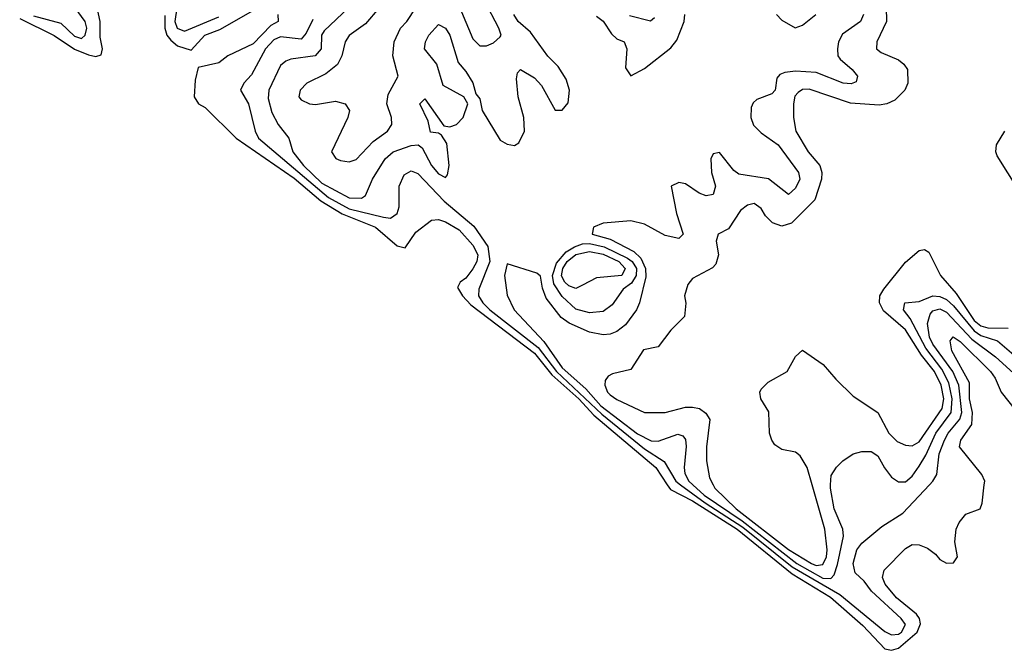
# Model space of a CAD drawing. Header units: inches. Extents: x 2601469 to 2753575, y 449403 to 582909.
# Tile 33 of 256: x 2640690 to 2643558, y 459517 to 461355. Entities that reach past the tile are written whole.
import ezdxf

# ---------------------------------------------------------------- set-up
doc = ezdxf.new("R2010")
doc.units = ezdxf.units.IN
doc.header["$MEASUREMENT"] = 0
doc.layers.add('C6445', color=7, linetype='Continuous')
doc.layers.add('C6446', color=7, linetype='Continuous')

msp = doc.modelspace()

# ---------------------------------------------------------------- linework, layer by layer
at = {"layer": 'C6445', "color": 4}
for points, elevation in [([(2642576.5, 460000), (2642585.8, 459985.8), (2642650, 459952.8), (2642779.8, 459870), (2642940.7, 459740.7), (2643052.4, 459672.4), (2643146, 459590), (2643210, 459522), (2643230, 459517.5), (2643250, 459523.5), (2643304.8, 459570), (2643314.5, 459594.5), (2643311.6, 459610), (2643302.8, 459622.8), (2643244.2, 459670), (2643210.9, 459710), (2643203.5, 459730), (2643208.6, 459751.4), (2643270, 459814), (2643290, 459825.5), (2643310, 459824.9), (2643334.7, 459814.7), (2643358, 459798), (2643370, 459782), (2643390, 459771), (2643410, 459772), (2643422, 459790), (2643414, 459834), (2643418, 459870), (2643426.6, 459890), (2643446.2, 459913.8), (2643488, 459930), (2643494, 459946), (2643500.1, 460000)], 4), ([(2642615.2, 460000), (2642686.7, 459946.7), (2642796.1, 459876.1), (2642940.6, 459760.6), (2643079.6, 459679.6), (2643210, 459572.4), (2643230, 459562.6), (2643250, 459564.6), (2643258.4, 459570), (2643270, 459592.3), (2643257.6, 459610), (2643171.6, 459690), (2643150, 459719.3), (2643123.6, 459743.6), (2643117.6, 459770), (2643128.4, 459810), (2643143.6, 459830), (2643201.3, 459878.7), (2643263.1, 459916.9), (2643340.3, 460000)], 8), ([(2642650.8, 460000), (2642684.3, 459970), (2642794.8, 459894.8), (2642953.5, 459770), (2643030, 459727.9), (2643052.9, 459727.1), (2643062.2, 459737.8), (2643072.6, 459767.4), (2643089.7, 459849.7), (2643088, 459870), (2643062.6, 459930), (2643052, 459990), (2643052.4, 460000)], 12), ([(2642709.9, 460000), (2642714.9, 459990), (2642776.9, 459930), (2642930, 459811), (2642997.1, 459770), (2643010, 459764.7), (2643030, 459767.4), (2643040.4, 459790), (2643042.3, 459810), (2643035.3, 459870), (2642998.3, 460000)], 16)]:
    msp.add_lwpolyline(points, dxfattribs=dict(at, elevation=elevation))
at = {"layer": 'C6446', "color": 4}
for points, elevation in [([(2643213.1, 461433.1), (2643215.5, 461350), (2643187.3, 461290), (2643186, 461270), (2643199.1, 461259.1), (2643250, 461238), (2643265.7, 461225.7), (2643275.8, 461210), (2643277, 461170), (2643268.4, 461150), (2643239.1, 461120.9), (2643216, 461110), (2643194, 461106), (2643110, 461112.1), (2642990, 461152.4), (2642970, 461151.1), (2642957.4, 461142.6), (2642948.2, 461131.8), (2642943.7, 461110), (2642944, 461070), (2642950.5, 461030), (2642987.2, 460970), (2643021.3, 460930), (2643027, 460910), (2643025.7, 460890), (2643006.7, 460830), (2642938, 460762), (2642910, 460753.6), (2642883.1, 460763.1), (2642863.1, 460783.1), (2642850, 460805.2), (2642830, 460819.3), (2642810, 460814.5), (2642790, 460799.3), (2642754.9, 460745.1), (2642724.7, 460730), (2642719.1, 460710), (2642726, 460670), (2642717.6, 460642.4), (2642708.2, 460631.8), (2642650, 460600.7), (2642636.7, 460583.3), (2642626.4, 460550), (2642630.6, 460529.4), (2642626.8, 460490), (2642586.8, 460450), (2642550, 460402), (2642507.1, 460392.9), (2642470, 460335.3), (2642417.3, 460322.7), (2642404, 460316), (2642396, 460304), (2642394.8, 460290), (2642402, 460270), (2642410, 460262), (2642430, 460248.2), (2642510, 460210.8), (2642570, 460210.7), (2642630, 460226.4), (2642650, 460226.4), (2642670, 460221.6), (2642688.8, 460208.8), (2642700.4, 460190), (2642690.5, 460110), (2642690.5, 460070), (2642699.9, 460019.9), (2642709.9, 460000)], 16), ([(2640690, 461358.4), (2640790, 461309.2), (2640850, 461269.3), (2640890, 461252.3), (2640912.1, 461247.9), (2640927.2, 461252.8), (2640931.5, 461270), (2640924.4, 461304.4), (2640924.2, 461350), (2640914.6, 461394.6)], 4), ([(2641977.4, 461377.4), (2642010, 461298.8), (2642030, 461278.8), (2642050, 461278.8), (2642070, 461287.3), (2642090, 461304.7), (2642092.3, 461310), (2642085.6, 461330), (2642044.5, 461410)], 16), ([(2640730, 461366.7), (2640810, 461344.6), (2640850, 461306.9), (2640870, 461300.3), (2640880.5, 461310), (2640885.7, 461330), (2640880.5, 461350), (2640851.3, 461390)], 8), ([(2641113.2, 461366.8), (2641112.8, 461330), (2641119.1, 461310), (2641130, 461294.9), (2641150, 461278.7), (2641190, 461266), (2641229.6, 461310), (2641273.2, 461326.8), (2641370, 461382)], 4), ([(2641147.5, 461390), (2641142, 461350), (2641148.4, 461330), (2641170, 461321.1), (2641270, 461362.9)], 8), ([(2641442, 461370), (2641442.8, 461350), (2641421.8, 461338.2), (2641370, 461284.4), (2641296, 461250), (2641270, 461229.6), (2641210, 461215.3), (2641201.3, 461178.7), (2641198, 461130), (2641211.3, 461110), (2641230, 461098.8), (2641320.9, 461010), (2641490, 460893.7), (2641567, 460827), (2641629.1, 460789.1), (2641726.7, 460750), (2641790, 460695.8), (2641813.2, 460690), (2641844.2, 460735.8), (2641890, 460770.4), (2641910, 460772.4), (2641930, 460766.4), (2641970, 460743.1), (2642010, 460697.6), (2642024.2, 460670), (2642021.7, 460650), (2642010, 460629.5), (2641990, 460601.6), (2641973.4, 460590), (2641965.8, 460574.2), (2641979.6, 460550), (2642004.2, 460524.2), (2642190, 460383.2), (2642239.8, 460319.8), (2642318.7, 460250), (2642363, 460203), (2642543.5, 460050), (2642576.5, 460000)], 4), ([(2641648, 461390), (2641577, 461323), (2641569.1, 461310), (2641568.4, 461270), (2641550.7, 461250), (2641480.3, 461239.7), (2641465.5, 461234.5), (2641450, 461221.2), (2641415.8, 461150), (2641414.2, 461125.8), (2641424.5, 461084.5), (2641443, 461050), (2641474, 461010), (2641485.3, 460970), (2641516.9, 460930), (2641570, 460878.4), (2641650, 460835.6), (2641685.4, 460834.6), (2641697.7, 460842.3), (2641717.6, 460890), (2641755.1, 460950), (2641778, 460970), (2641830, 460988.7), (2641850.6, 460990.6), (2641862, 460982), (2641890, 460930.6), (2641910, 460906), (2641930, 460894.8), (2641936.6, 460903.4), (2641941.3, 460930), (2641934.5, 460994.5), (2641918.6, 461018.6), (2641910, 461024), (2641886.8, 461026.8), (2641879.5, 461059.5), (2641855.3, 461110), (2641870, 461124.7), (2641926, 461046), (2641942.8, 461042.8), (2641962, 461050), (2641982, 461070), (2641995.3, 461110), (2641984, 461130), (2641923.5, 461163.5), (2641905.4, 461225.4), (2641869.5, 461270), (2641872.3, 461290), (2641882, 461310), (2641910, 461340.7), (2641930, 461330.7), (2641943, 461310), (2641967.7, 461230), (2641990, 461204), (2642010, 461170.7), (2642019.1, 461139.1), (2642030, 461124.7), (2642037.3, 461090), (2642090, 461003.7), (2642110, 460992), (2642131.8, 460988.2), (2642143.6, 460996.4), (2642160.7, 461030), (2642158.4, 461070), (2642142, 461130), (2642137, 461183), (2642140.1, 461199.9), (2642148.7, 461210), (2642190, 461185.5), (2642210, 461163), (2642250, 461091.3), (2642270, 461091), (2642287.3, 461112.7), (2642291.6, 461150), (2642282, 461182), (2642258.2, 461218.2), (2642228.5, 461248.5), (2642178.3, 461318.3), (2642142, 461350), (2642129.6, 461370)], 12), ([(2641737.3, 461390), (2641697, 461343), (2641650, 461309.2), (2641638, 461290), (2641628.7, 461250), (2641615.6, 461224.4), (2641582.3, 461197.7), (2641526.8, 461170), (2641507.3, 461150), (2641502.8, 461130), (2641510, 461121), (2641534, 461110), (2641552.1, 461107.9), (2641610, 461117.3), (2641638, 461110), (2641651, 461090), (2641646, 461070), (2641598, 460970), (2641610.9, 460950.9), (2641624.5, 460944.5), (2641650, 460940.7), (2641670, 460947.3), (2641720.1, 460999.9), (2641761.2, 461030), (2641774, 461050), (2641773.2, 461070), (2641759.3, 461110), (2641763.3, 461136.7), (2641792.7, 461190), (2641777, 461250), (2641780.9, 461290), (2641799.3, 461330), (2641818, 461350), (2641843.7, 461390)], 16), ([(2643147.7, 461370), (2643139.1, 461350), (2643086.9, 461313.1), (2643075.5, 461290), (2643072.7, 461270), (2643073.4, 461250), (2643080.3, 461240.3), (2643115.5, 461210), (2643131, 461190), (2643126.4, 461173.6), (2643112.1, 461167.9), (2643088.7, 461170), (2643010, 461201.3), (2642950, 461204.7), (2642918.8, 461201.2), (2642904.4, 461195.6), (2642895.2, 461184.8), (2642890.4, 461150), (2642881.1, 461138.9), (2642837.6, 461122.4), (2642826.9, 461113.1), (2642820.6, 461099.4), (2642819.5, 461070), (2642827.7, 461047.7), (2642850, 461025.5), (2642899.1, 460990), (2642959.1, 460910), (2642963, 460890), (2642950, 460864), (2642930, 460846), (2642871.1, 460891.1), (2642784.8, 460904.8), (2642770, 460915.3), (2642728.4, 460968.4), (2642710, 460964), (2642703, 460950), (2642704.9, 460910), (2642717.1, 460870), (2642710, 460845.2), (2642690, 460841.6), (2642669.8, 460849.8), (2642630, 460877), (2642610, 460880.9), (2642588.2, 460870), (2642603.1, 460790), (2642622.8, 460730), (2642610, 460717.2), (2642570, 460726), (2642510, 460759.6), (2642470.7, 460769.3), (2642390, 460762.4), (2642362, 460750), (2642357.3, 460730), (2642410, 460715.3), (2642479.2, 460679.2), (2642499.7, 460659.7), (2642512.7, 460630), (2642513.9, 460606.1), (2642495.8, 460530), (2642487, 460510), (2642454.6, 460465.4), (2642430, 460446.3), (2642410, 460438.9), (2642390, 460436.9), (2642350, 460444.2), (2642290.8, 460470.8), (2642267.1, 460487.1), (2642223.5, 460543.5), (2642212.8, 460572.8), (2642207.5, 460607.5), (2642196.6, 460616.6), (2642110, 460644), (2642102.4, 460610), (2642110, 460552), (2642130.8, 460510), (2642217.3, 460417.3), (2642270, 460340.2), (2642339, 460279), (2642383.2, 460230), (2642490, 460148.6), (2642530, 460127.8), (2642550, 460126.7), (2642607.3, 460147.3), (2642622, 460142), (2642630, 460131.3), (2642631.7, 460111.7), (2642625.2, 460050), (2642627.6, 460032.4), (2642639.6, 460010), (2642650.8, 460000)], 12), ([(2642370, 461364.9), (2642390, 461350.7), (2642413.7, 461313.7), (2642430, 461299.3), (2642450.6, 461290), (2642458.4, 461270), (2642454.4, 461214.4), (2642470, 461191.3), (2642510, 461213), (2642586.9, 461273.1), (2642604.6, 461295.4), (2642626, 461350), (2642627.6, 461370)], 12), ([(2642466.9, 461366.9), (2642528, 461352), (2642539, 461361)], 16), ([(2642894.6, 461370), (2642910, 461353.4), (2642948.9, 461331.1), (2642970, 461338.8), (2643009.3, 461370)], 12), ([(2641544.3, 461355.7), (2641524.1, 461315.9), (2641510, 461298), (2641450, 461305.1), (2641430, 461296.4), (2641405.8, 461270), (2641365.4, 461194.6), (2641343, 461170), (2641333, 461150), (2641356.5, 461110), (2641375.8, 461030), (2641385.3, 461010), (2641590, 460836.4), (2641650, 460804.2), (2641750, 460779.6), (2641770, 460777.1), (2641789.6, 460790.4), (2641795.1, 460810), (2641795.6, 460870), (2641810, 460902.8), (2641830, 460914.9), (2641850, 460906.4), (2641926.6, 460826.6), (2642013.2, 460753.2), (2642054.1, 460694.1), (2642059.3, 460650), (2642027.7, 460570), (2642026.9, 460550), (2642039.1, 460530), (2642059.7, 460510), (2642200.2, 460400.2), (2642253.6, 460330), (2642385.6, 460205.6), (2642510, 460104.1), (2642567.6, 460067.6), (2642601.8, 460010), (2642615.2, 460000)], 8), ([(2643599.6, 460859.6), (2643537.9, 460957.9), (2643533.5, 460970), (2643535.8, 460990), (2643559.8, 461030)], 16), ([(2642998.3, 460000), (2642984, 460050), (2642964, 460084), (2642950, 460094.5), (2642910, 460102.9), (2642890, 460116), (2642880.7, 460130), (2642874.5, 460150), (2642872.7, 460212.7), (2642849.3, 460250), (2642846, 460270), (2642850, 460278), (2642870, 460298.8), (2642926, 460330), (2642950, 460374), (2642970, 460392), (2643030.7, 460350.7), (2643067.1, 460307.1), (2643118, 460258), (2643190, 460210.7), (2643222, 460150), (2643245.7, 460125.7), (2643270, 460114.9), (2643290, 460113.6), (2643310, 460124.6), (2643377.6, 460222.4), (2643381.7, 460250), (2643374.2, 460290), (2643354.5, 460330), (2643317.4, 460377.4), (2643270.8, 460450.8), (2643206.8, 460506.8), (2643194.5, 460530), (2643195.6, 460550), (2643207.1, 460570), (2643270, 460648), (2643310, 460682), (2643325.4, 460685.4), (2643338, 460678), (2643372.4, 460610), (2643417.6, 460557.6), (2643470, 460478), (2643490, 460463.2), (2643510, 460457), (2643570, 460456.5)], 16), ([(2643052.4, 460000), (2643053.6, 460026.4), (2643069.1, 460050.9), (2643088, 460070), (2643118, 460090), (2643143.2, 460096.8), (2643170, 460096.3), (2643190, 460084), (2643208.9, 460048.9), (2643230, 460021.6), (2643250, 460008.2), (2643270, 460008.2), (2643290, 460024.9), (2643310, 460054), (2643330, 460086), (2643359, 460150), (2643403.7, 460210), (2643406.2, 460250), (2643396.7, 460296.7), (2643376.7, 460336.7), (2643330, 460397.8), (2643284.4, 460484.4), (2643265.1, 460510), (2643268.7, 460530), (2643310, 460533.7), (2643350, 460550.3), (2643370, 460548.4), (2643390, 460539.7), (2643410, 460521.6), (2643470, 460448), (2643490, 460435.1), (2643538.8, 460418.8), (2643592.4, 460372.4)], 12), ([(2643340.3, 460000), (2643349.8, 460010.2), (2643361.3, 460030), (2643368.9, 460090), (2643384.1, 460130), (2643395.1, 460150), (2643429.2, 460190.8), (2643434.5, 460210), (2643425.7, 460290), (2643408.4, 460330), (2643350, 460409.8), (2643340.2, 460430), (2643334.5, 460470), (2643342.6, 460497.4), (2643350, 460506.7), (2643370, 460512.1), (2643390, 460502.8), (2643463.9, 460423.9), (2643532.8, 460372.8), (2643584.7, 460324.7)], 8), ([(2643500.1, 460000), (2643501.2, 460010), (2643493.2, 460030), (2643428, 460110), (2643431.8, 460130), (2643464.1, 460175.9), (2643465.8, 460210), (2643457.3, 460250), (2643457.3, 460297.3), (2643405.6, 460390), (2643400.5, 460419.5), (2643409.5, 460430.5), (2643430, 460416.9), (2643517.6, 460330), (2643531.6, 460310), (2643549.2, 460269.2), (2643590, 460218)], 4)]:
    msp.add_lwpolyline(points, dxfattribs=dict(at, elevation=elevation))
for points, elevation in [([(2642350, 460500.4), (2642310, 460511.1), (2642270, 460548.4), (2642245.7, 460585.7), (2642242.1, 460610), (2642254, 460646), (2642281.9, 460678.1), (2642306.5, 460693.5), (2642330, 460701.5), (2642350, 460702.4), (2642392.7, 460692.7), (2642460.5, 460660.5), (2642474.2, 460650), (2642486.7, 460630), (2642486.3, 460610), (2642472.4, 460587.6), (2642448.2, 460570), (2642415.6, 460524.4), (2642390, 460505.1)], 8), ([(2642310, 460571.8), (2642290, 460579.7), (2642278, 460590), (2642268.3, 460608.3), (2642271.8, 460630), (2642284.9, 460650), (2642310, 460670.7), (2642350, 460679.8), (2642390, 460671.7), (2642435.8, 460650), (2642454.2, 460630), (2642444, 460610), (2642370, 460602.9), (2642330, 460581.2)], 4)]:
    msp.add_lwpolyline(points, close=True, dxfattribs=dict(at, elevation=elevation))

doc.saveas('drawing.dxf')
